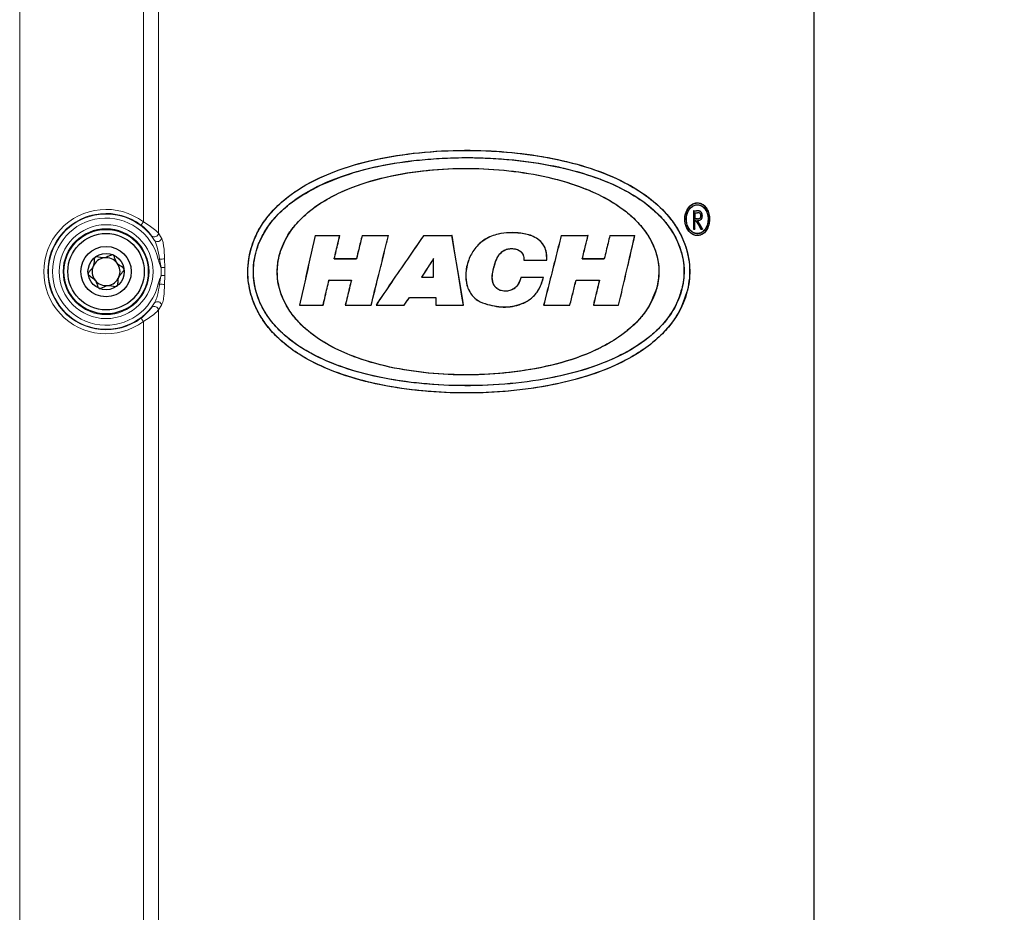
# Model space of a CAD drawing. Header units: millimetres. Extents: x 0 to 4205, y 0 to 2970.
# Tile 22 of 28: x 2289 to 2411, y 1352 to 1463. Entities that reach past the tile are written whole.
import ezdxf

# ---------------------------------------------------------------- set-up
doc = ezdxf.new("R2010")
doc.units = ezdxf.units.MM
doc.header["$LTSCALE"] = 5
doc.styles.add('SLDTEXTSTYLE0', font='TXT', dxfattribs={"width": 0.605})
doc.dimstyles.new('SLDDIMSTYLE0', dxfattribs={"dimtxt": 12.841593, "dimasz": 16.5, "dimexe": 0, "dimexo": 0.0625, "dimgap": 3.210398, "dimtad": 1, "dimdec": 0, "dimrnd": 1e-09, "dimzin": 12, "dimdsep": 46, "dimtxsty": 'SLDTEXTSTYLE0', "dimsah": 1, "dimcen": 0.09, "dimadec": 0, "dimazin": 3, "dimtfac": 1, "dimtdec": 1, "dimtofl": 0, "dimtmove": 0, "dimatfit": 3, "dimfxl": 0, "dimfrac": 2, "dimtolj": 1, "dimtzin": 12, "dimarcsym": 0})

# ---------------------------------------------------------------- blocks, each defined once
blk = doc.blocks.new('_D_1')
at = {"color": 7, "linetype": 'Continuous', "lineweight": 0}
for p, q in [((2365.65, 2847.61), (2960.88, 2847.61)), ((2955.88, 1155.89), (2955.88, 2847.61)), ((2933.22, 2014.64), (2933.22, 2019.05)), ((2933.22, 2019.05), (2952.94, 2019.05)), ((2952.94, 2019.05), (2952.94, 2014.64)), ((2933.22, 1980.34), (2933.22, 1975.93)), ((2952.94, 1975.93), (2952.94, 1980.34)), ((2933.22, 1975.93), (2952.94, 1975.93)), ((2387.65, 1155.89), (2960.88, 1155.89))]:
    blk.add_line(p, q, dxfattribs=at)
at = {"color": 7, "linetype": 'Continuous', "lineweight": 18}
for points in [[(2955.88, 2847.61), (2953.38, 2831.11), (2958.38, 2831.11)], [(2955.88, 1155.89), (2958.38, 1172.39), (2953.38, 1172.39)]]:
    blk.add_solid(points, dxfattribs=at)
at = {"color": 7, "linetype": 'Continuous', "lineweight": 18, "char_height": 13.229, "attachment_point": 1, "rotation": 90, "style": 'SLDTEXTSTYLE0'}
for s, insert in [('2352', (2913.22, 1977.89)), ('92,6', (2935.89, 1980.34))]:
    blk.add_mtext(s, dxfattribs=dict(at, insert=insert))

msp = doc.modelspace()

# ---------------------------------------------------------------- linework, layer by layer
at = {"color": 8, "linetype": 'Continuous', "lineweight": 18}
for p, q in [((2288.917247, 1508.449428), (2288.917247, 1156.322412)), ((2304.286715, 1438.075177), (2304.286715, 1508.449428)), ((2306.166906, 1508.403413), (2306.166906, 1436.65158)), ((2373.006648, 1439.437501), (2373.006369, 1439.44674)), ((2373.137773, 1439.197473), (2373.138086, 1439.206712)), ((2305.671845, 1435.764663), (2305.304419, 1436.342232)), ((2306.166906, 1436.65158), (2306.55732, 1436.035268)), ((2306.48464, 1432.384304), (2306.29842, 1433.450095)), ((2306.921672, 1433.488242), (2306.945417, 1432.384304)), ((2306.945417, 1432.384304), (2306.48464, 1432.384304)), ((2306.48464, 1431.387596), (2306.48464, 1432.384304)), ((2306.945417, 1432.384304), (2306.945417, 1431.387596)), ((2306.945417, 1431.387596), (2306.48464, 1431.387596)), ((2306.945417, 1431.387596), (2306.921672, 1430.283658)), ((2305.304419, 1427.429668), (2305.671845, 1428.007237)), ((2306.55732, 1427.736632), (2306.166906, 1427.12032)), ((2306.166906, 1427.12032), (2306.166906, 1296.651535)), ((2304.286715, 1298.075132), (2304.286715, 1425.696723))]:
    msp.add_line(p, q, dxfattribs=at)
at = {"color": 7, "linetype": 'Continuous', "lineweight": 25}
for p, q in [((2387.647973, 1347.511641), (2387.647973, 1477.260284)), ((2372.654006, 1439.44662), (2372.654006, 1437.178366)), ((2372.663418, 1439.437501), (2372.654006, 1439.44662)), ((2372.663418, 1439.437501), (2373.006648, 1439.437501)), ((2372.663418, 1439.437501), (2372.663418, 1437.187485)), ((2372.817725, 1439.206712), (2372.817725, 1438.456706)), ((2372.826635, 1439.197533), (2372.817725, 1439.206712)), ((2372.817725, 1439.206712), (2373.138086, 1439.206712)), ((2372.826635, 1439.197533), (2372.826635, 1438.465826)), ((2373.391432, 1439.406864), (2373.393918, 1439.415745)), ((2373.570093, 1438.836328), (2373.579771, 1438.836209)), ((2373.730257, 1438.835792), (2373.739385, 1438.835673)), ((2372.826635, 1438.465826), (2372.817725, 1438.456706)), ((2373.130588, 1438.453547), (2372.817725, 1438.456706)), ((2372.817725, 1437.187485), (2372.817725, 1438.225977)), ((2372.817725, 1438.225977), (2372.826635, 1438.216798)), ((2372.817725, 1438.225977), (2372.942638, 1438.225977)), ((2372.826635, 1437.178306), (2372.826635, 1438.216798)), ((2372.942638, 1438.225977), (2372.937166, 1438.216738)), ((2373.130282, 1438.462846), (2373.130588, 1438.453547)), ((2373.131951, 1438.225977), (2373.147758, 1438.217215)), ((2325.641815, 1436.377518), (2328.695599, 1436.377518)), ((2325.641815, 1436.377518), (2325.648304, 1436.369531)), ((2328.695599, 1436.377518), (2328.686044, 1436.369829)), ((2331.465127, 1436.377518), (2334.75275, 1436.377518)), ((2334.75275, 1436.377518), (2334.743537, 1436.370246)), ((2339.11386, 1436.377518), (2339.117594, 1436.370425)), ((2339.11386, 1436.377518), (2342.636801, 1436.377518)), ((2356.201546, 1436.377518), (2359.536516, 1436.377518)), ((2356.201546, 1436.377518), (2356.207111, 1436.370305)), ((2362.241765, 1436.377518), (2365.349407, 1436.377518)), ((2362.241765, 1436.377518), (2362.24766, 1436.369888)), ((2365.349407, 1436.377518), (2365.33933, 1436.36959)), ((2372.663418, 1437.187485), (2372.654006, 1437.178366)), ((2372.663418, 1437.187485), (2372.817725, 1437.187485)), ((2372.817725, 1437.187485), (2372.826635, 1437.178306)), ((2373.56563, 1437.187485), (2373.560004, 1437.178127)), ((2373.56563, 1437.187485), (2373.751703, 1437.187485)), ((2373.751703, 1437.187485), (2373.767934, 1437.178068)), ((2328.01263, 1433.500998), (2328.003019, 1433.493309)), ((2328.01263, 1433.500998), (2330.761973, 1433.500998)), ((2330.761973, 1433.500998), (2330.767941, 1433.493547)), ((2340.339746, 1433.500998), (2340.346819, 1433.52478)), ((2340.339746, 1431.191139), (2340.339746, 1433.500998)), ((2340.346819, 1431.184105), (2340.346819, 1433.52478)), ((2351.546779, 1433.320634), (2351.554099, 1433.327727)), ((2351.546779, 1433.320634), (2354.408707, 1433.320634)), ((2354.408707, 1433.320634), (2354.401446, 1433.327786)), ((2358.830995, 1433.500998), (2358.821523, 1433.493666)), ((2358.830995, 1433.500998), (2361.554521, 1433.500998)), ((2361.554521, 1433.500998), (2361.560367, 1433.493487)), ((2327.350557, 1430.829815), (2327.344533, 1430.837564)), ((2327.350557, 1430.829815), (2330.125649, 1430.829815)), ((2330.125649, 1430.829815), (2330.135312, 1430.837326)), ((2338.844474, 1431.191139), (2338.831522, 1431.184105)), ((2338.831522, 1431.184105), (2340.346819, 1431.184105)), ((2338.844474, 1431.191139), (2340.339746, 1431.191139)), ((2340.339746, 1431.191139), (2340.346819, 1431.184105)), ((2351.217644, 1431.209914), (2351.222669, 1431.202881)), ((2351.217644, 1431.209914), (2354.017789, 1431.209914)), ((2354.017789, 1431.209914), (2354.008468, 1431.202762)), ((2358.058155, 1430.829815), (2358.052352, 1430.837147)), ((2358.058155, 1430.829815), (2360.953202, 1430.829815)), ((2360.953202, 1430.829815), (2360.96263, 1430.837326)), ((2337.358015, 1428.666346), (2337.354323, 1428.673439)), ((2337.358015, 1428.666346), (2340.610515, 1428.666346)), ((2340.610515, 1428.666346), (2340.61758, 1428.673379)), ((2340.610515, 1428.666346), (2340.610515, 1427.725665)), ((2340.61758, 1428.673379), (2340.61758, 1427.732698)), ((2323.689528, 1427.725665), (2323.699929, 1427.73389)), ((2323.689528, 1427.725665), (2326.625992, 1427.725665)), ((2326.625992, 1427.725665), (2326.619905, 1427.733533)), ((2329.37704, 1427.725665), (2329.386767, 1427.733235)), ((2329.37704, 1427.725665), (2332.592379, 1427.725665)), ((2332.592379, 1427.725665), (2332.586711, 1427.732996)), ((2333.190955, 1427.725665), (2333.204763, 1427.732996)), ((2333.190955, 1427.725665), (2336.710341, 1427.725665)), ((2340.610515, 1427.725665), (2340.61758, 1427.732698)), ((2340.610515, 1427.725665), (2344.061798, 1427.725665)), ((2354.017789, 1427.725665), (2354.026903, 1427.732818)), ((2354.017789, 1427.725665), (2357.28755, 1427.725665)), ((2357.28755, 1427.725665), (2357.281793, 1427.732937)), ((2360.201452, 1427.725665), (2363.342494, 1427.725665)), ((2363.342494, 1427.725665), (2363.336263, 1427.733354))]:
    msp.add_line(p, q, dxfattribs=at)
at = {"color": 8, "linetype": 'Continuous', "lineweight": 18, "flags": 128}
for points in [[(2303.987153, 1437.67523), (2303.994652, 1437.685244), (2304.012884, 1437.709562), (2304.041177, 1437.747352), (2304.078493, 1437.797181), (2304.123461, 1437.857203), (2304.174427, 1437.925271), (2304.22952, 1437.998824), (2304.286715, 1438.075177)], [(2304.286715, 1425.696723), (2304.22952, 1425.773076), (2304.174427, 1425.846629), (2304.123461, 1425.914697), (2304.078493, 1425.974719), (2304.041177, 1426.024548), (2304.012884, 1426.062338), (2303.994652, 1426.086657), (2303.987153, 1426.09667)]]:
    msp.add_lwpolyline(points, dxfattribs=at)
at = {"color": 7, "linetype": 'Continuous', "lineweight": 25, "flags": 128}
for points in [[(2372.826635, 1438.465826), (2372.905358, 1438.465051), (2372.983915, 1438.464276), (2373.130282, 1438.462846)], [(2325.648304, 1436.369531), (2326.401886, 1436.36965), (2327.163395, 1436.369709), (2328.686044, 1436.369829)], [(2331.471043, 1436.370067), (2332.768349, 1436.370127), (2333.75207, 1436.370186), (2334.743537, 1436.370246)], [(2339.117594, 1436.370425), (2340.326162, 1436.370425), (2341.476493, 1436.370484), (2342.630874, 1436.370484)], [(2344.053572, 1427.732639), (2343.912039, 1428.591303), (2343.346119, 1432.025902), (2342.988402, 1434.198193), (2342.630874, 1436.370484)], [(2344.061798, 1427.725665), (2343.920264, 1428.58433), (2343.354346, 1432.018928), (2342.995478, 1434.198193), (2342.636801, 1436.377518)], [(2356.207111, 1436.370305), (2357.510436, 1436.370186), (2358.522489, 1436.370127), (2359.526994, 1436.370067)], [(2362.24766, 1436.369888), (2363.037461, 1436.369829), (2363.819911, 1436.369769), (2365.33933, 1436.36959)], [(2328.003019, 1433.493309), (2328.683555, 1433.493368), (2329.369456, 1433.493428), (2330.066081, 1433.493487), (2330.767941, 1433.493547)], [(2351.554099, 1433.327727), (2352.282385, 1433.327727), (2353.008634, 1433.327727), (2354.401446, 1433.327786)], [(2358.821523, 1433.493666), (2359.512203, 1433.493607), (2360.198701, 1433.493547), (2360.881735, 1433.493547), (2361.560367, 1433.493487)], [(2327.344533, 1430.837564), (2328.031037, 1430.837504), (2328.7233, 1430.837445), (2329.426494, 1430.837385), (2330.135312, 1430.837326)], [(2351.222669, 1431.202881), (2352.618722, 1431.202821), (2354.008468, 1431.202762)], [(2358.052352, 1430.837147), (2359.336594, 1430.837206), (2360.152524, 1430.837266), (2360.96263, 1430.837326)], [(2337.354323, 1428.673439), (2338.165319, 1428.673439), (2338.979207, 1428.673379), (2339.797098, 1428.673379), (2340.61758, 1428.673379)], [(2323.699929, 1427.73389), (2324.423458, 1427.733771), (2325.155556, 1427.733652), (2326.619905, 1427.733533)], [(2329.386767, 1427.733235), (2330.973281, 1427.733116), (2332.586711, 1427.732996)], [(2333.204763, 1427.732996), (2334.400393, 1427.732937), (2335.549012, 1427.732877), (2336.706635, 1427.732818)], [(2340.61758, 1427.732698), (2341.515521, 1427.732698), (2342.415374, 1427.732698), (2344.053572, 1427.732639)], [(2354.026903, 1427.732818), (2355.096019, 1427.732818), (2356.192321, 1427.732877), (2357.281793, 1427.732937)], [(2360.210832, 1427.733116), (2361.007199, 1427.733175), (2361.797243, 1427.733235), (2363.336263, 1427.733354)]]:
    msp.add_lwpolyline(points, dxfattribs=at)
at = {"color": 8, "linetype": 'Continuous', "lineweight": 18}
for centre, radius in [((2299.650953, 1431.885961), 5.837605), ((2299.650957, 1431.885948), 5.337925)]:
    msp.add_circle(centre, radius, dxfattribs=at)
at = {"color": 7, "linetype": 'Continuous', "lineweight": 25}
for centre, radius in [((2299.650957, 1431.885948), 5.249993), ((2299.650931, 1431.885946), 4.750007), ((2299.650948, 1431.885959), 3.13018), ((2299.650947, 1431.885955), 2.25)]:
    msp.add_circle(centre, radius, dxfattribs=at)
at = {"color": 8, "linetype": 'Continuous', "lineweight": 18}
for centre, radius, start, end in [((2299.650947, 1431.88595), 7.732844, 53.16657065, 306.83342935), ((2299.650947, 1431.88595), 7.233149, 53.1665666, 306.8334334), ((2299.650955, 1431.88595), 7.16209, 32.79000633, 327.20999367), ((2299.650951, 1431.88595), 6.662397, 13.24093651, 346.75906349), ((2305.653072, 1436.727176), 0.519365, 227.83216257, 351.63061384), ((2306.038956, 1436.147431), 0.53036, 226.19613754, 347.79061644), ((2299.104976, 1463.670314), 31.064566, 283.08187973, 283.38918399), ((2306.339728, 1437.885675), 4.435773, 269.46642675, 277.53856155), ((2299.104981, 1400.101605), 31.064547, 76.61081591, 76.91812036), ((2306.339728, 1425.886225), 4.435773, 82.46143845, 90.53357325), ((2306.038956, 1427.624469), 0.53036, 12.20938356, 133.80386246), ((2305.653072, 1427.044724), 0.519365, 8.36938616, 132.16783743)]:
    msp.add_arc(centre, radius, start, end, dxfattribs=at)
at = {"color": 7, "linetype": 'Continuous', "lineweight": 25}
for centre, radius, start, end in [((2299.651092, 1431.885773), 1.730976, 97.44735872, 157.43916634), ((2299.6509, 1431.885879), 1.730846, 37.44408692, 97.44153545), ((2299.650956, 1431.885936), 1.730767, 337.44314986, 37.44369796), ((2299.650945, 1431.885964), 1.730767, 157.44314986, 217.44369796), ((2299.650999, 1431.88602), 1.730844, 217.44407095, 277.44145681), ((2299.650811, 1431.886126), 1.730974, 277.44719278, 337.43918232)]:
    msp.add_arc(centre, radius, start, end, dxfattribs=at)
for points, knots in [([(2371.890876, 1429.599575), (2371.984027, 1430.085867), (2372.248689, 1431.467516), (2372.09425, 1433.787008), (2371.302439, 1436.130574), (2370.170563, 1438.014492), (2368.652777, 1439.817795), (2366.532714, 1441.585012), (2363.338482, 1443.439495), (2359.331588, 1444.996537), (2354.517201, 1446.152062), (2349.466851, 1446.823552), (2344.124444, 1447.041865), (2338.644361, 1446.772988), (2333.16559, 1445.930746), (2328.00175, 1444.469063), (2324.155865, 1442.60095), (2321.588132, 1440.692364), (2320.10129, 1439.220724), (2318.92353, 1437.636604), (2317.919827, 1435.731629), (2317.239689, 1433.30689), (2317.236808, 1430.571026), (2317.85509, 1428.239518), (2318.756674, 1426.412134), (2319.978678, 1424.667936), (2321.717966, 1422.931551), (2324.433772, 1421.030226), (2327.964872, 1419.365273), (2332.344957, 1418.054421), (2337.028783, 1417.206848), (2342.149067, 1416.775287), (2347.559341, 1416.803137), (2353.158645, 1417.373092), (2358.576746, 1418.523705), (2362.926477, 1420.130386), (2366.155934, 1421.952604), (2368.190973, 1423.533177), (2369.7407, 1425.19938), (2371.071875, 1427.097492), (2371.585868, 1428.667765), (2371.890876, 1429.599575)], [0, 0, 0, 0, 0.0107759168, 0.0306165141, 0.0498001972, 0.0641882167, 0.0782794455, 0.1010080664, 0.1239386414, 0.1585355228, 0.1942846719, 0.2316397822, 0.2694150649, 0.3106902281, 0.3510478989, 0.3899876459, 0.4273251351, 0.4434135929, 0.4595536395, 0.4727364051, 0.4862927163, 0.5062965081, 0.5269847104, 0.5451500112, 0.5583719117, 0.5712181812, 0.5914187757, 0.6115745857, 0.6432271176, 0.6760311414, 0.7109912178, 0.7467960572, 0.7878973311, 0.8287471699, 0.8692714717, 0.9083666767, 0.9292435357, 0.9499120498, 0.964216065, 0.9787655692, 1, 1, 1, 1]), ([(2317.392126, 1433.521621), (2317.331096, 1432.977082), (2317.163984, 1431.486035), (2317.52964, 1429.072073), (2318.551168, 1426.663598), (2319.931637, 1424.720474), (2321.807483, 1422.836703), (2324.384162, 1421.049867), (2328.084208, 1419.319077), (2332.54247, 1417.978088), (2337.717803, 1417.10283), (2343.087763, 1416.734999), (2348.625269, 1416.865247), (2354.176181, 1417.526218), (2359.141649, 1418.714034), (2363.33552, 1420.324882), (2366.268403, 1422.001504), (2368.420824, 1423.750543), (2370.182349, 1425.66844), (2371.583241, 1428.105584), (2372.260018, 1431.013423), (2372.119202, 1433.707928), (2371.356511, 1436.01629), (2370.287841, 1437.86026), (2368.829004, 1439.650881), (2366.786799, 1441.411033), (2363.686471, 1443.279436), (2359.767764, 1444.865641), (2355.027364, 1446.061485), (2350.03985, 1446.777714), (2344.728209, 1447.048178), (2339.247672, 1446.836312), (2333.729208, 1446.05499), (2328.504274, 1444.65959), (2324.558986, 1442.841883), (2321.873559, 1440.946571), (2320.291314, 1439.452361), (2319.052913, 1437.847614), (2317.971672, 1435.944936), (2317.607949, 1434.424064), (2317.392126, 1433.521621)], [0, 0, 0, 0, 0.0119184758, 0.0326349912, 0.0522946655, 0.0684442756, 0.0842740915, 0.1100211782, 0.1362897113, 0.1730125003, 0.2110923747, 0.2504532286, 0.2901267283, 0.3316280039, 0.3720551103, 0.4010322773, 0.4292812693, 0.4452385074, 0.4612923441, 0.4858324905, 0.5055176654, 0.5255734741, 0.543823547, 0.5579617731, 0.5718014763, 0.5939809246, 0.6163134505, 0.6504273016, 0.6856652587, 0.722622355, 0.7600478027, 0.8014178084, 0.8419504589, 0.8812529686, 0.9189329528, 0.935813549, 0.9527088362, 0.9661222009, 0.9798978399, 1, 1, 1, 1]), ([(2371.343392, 1430.403463), (2371.374918, 1430.617968), (2371.528628, 1431.663824), (2371.423614, 1433.564291), (2370.68836, 1435.728478), (2369.641265, 1437.46422), (2368.22821, 1439.139808), (2366.244992, 1440.795003), (2363.1956, 1442.57634), (2359.322161, 1444.093571), (2354.61383, 1445.23282), (2349.665673, 1445.90548), (2344.388341, 1446.14082), (2338.940264, 1445.900095), (2333.455997, 1445.08704), (2328.272837, 1443.653655), (2323.894958, 1441.548237), (2320.997989, 1439.156599), (2319.370637, 1436.99093), (2318.397897, 1435.006399), (2317.877401, 1432.695987), (2317.990641, 1430.273414), (2318.645889, 1428.180403), (2319.575961, 1426.493596), (2320.86291, 1424.834521), (2322.68544, 1423.187116), (2325.529739, 1421.390349), (2329.199009, 1419.841064), (2333.721236, 1418.657152), (2338.523783, 1417.933569), (2343.723397, 1417.636133), (2349.166833, 1417.80658), (2354.733494, 1418.538348), (2360.065918, 1419.876471), (2364.621314, 1421.855421), (2367.714097, 1424.0942), (2369.509614, 1426.11539), (2370.727856, 1428.028365), (2371.122977, 1429.552974), (2371.343392, 1430.403463)], [0, 0, 0, 0, 0.0049011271, 0.0238962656, 0.0422994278, 0.0560384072, 0.0695041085, 0.0916931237, 0.1140459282, 0.1491070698, 0.1853029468, 0.2233461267, 0.2618319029, 0.3045936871, 0.3464438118, 0.3869320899, 0.425768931, 0.4554136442, 0.4708105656, 0.4867137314, 0.5050387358, 0.523744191, 0.5408652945, 0.5541555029, 0.5671008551, 0.5881797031, 0.6093126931, 0.6429128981, 0.6777535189, 0.7147667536, 0.7525357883, 0.7953610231, 0.8377051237, 0.8792507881, 0.9192836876, 0.9493048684, 0.9646246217, 0.9802661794, 1, 1, 1, 1]), ([(2326.302912, 1442.644529), (2325.047007, 1441.974992), (2323.059252, 1440.915299), (2320.760151, 1438.829564), (2319.216045, 1436.792375), (2318.162215, 1434.345723), (2317.840573, 1431.731383), (2318.280187, 1429.026921), (2319.383118, 1426.704667), (2320.935407, 1424.779456), (2322.958587, 1422.984724), (2325.715368, 1421.30289), (2329.625485, 1419.716915), (2334.265829, 1418.535313), (2339.582797, 1417.831917), (2345.04986, 1417.635577), (2350.615248, 1417.951367), (2356.123166, 1418.817616), (2360.749469, 1420.174175), (2364.36375, 1421.825367), (2366.715685, 1423.347833), (2368.490443, 1424.939377), (2369.956147, 1426.707462), (2371.084034, 1428.91268), (2371.566419, 1431.493529), (2371.318015, 1434.074345), (2370.386297, 1436.348503), (2369.065766, 1438.201083), (2367.342118, 1439.941136), (2364.960851, 1441.623986), (2361.438078, 1443.331075), (2357.120274, 1444.702669), (2352.032934, 1445.642408), (2346.764716, 1446.088867), (2341.303597, 1446.060228), (2335.818959, 1445.497724), (2330.712662, 1444.445484), (2327.65739, 1443.197702), (2326.302912, 1442.644529)], [0, 0, 0, 0, 0.032042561, 0.0507146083, 0.069732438, 0.0894639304, 0.1102666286, 0.1283910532, 0.1507704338, 0.1675305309, 0.1840449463, 0.2117182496, 0.2400836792, 0.2792187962, 0.3196716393, 0.3611842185, 0.4027744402, 0.4455689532, 0.4870527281, 0.5113508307, 0.5352360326, 0.5500951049, 0.5651094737, 0.5869886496, 0.6052911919, 0.6237664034, 0.6448683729, 0.6600458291, 0.6749853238, 0.7000740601, 0.7255591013, 0.7632741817, 0.8021527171, 0.8423557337, 0.8826947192, 0.9254752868, 0.9669613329, 1, 1, 1, 1]), ([(2321.170963, 1433.90011), (2321.050963, 1433.230596), (2320.787789, 1431.762288), (2321.168685, 1429.48506), (2322.104974, 1427.439797), (2323.357893, 1425.78688), (2325.062385, 1424.16668), (2327.388239, 1422.625535), (2330.778152, 1421.099932), (2334.896502, 1419.921635), (2339.712206, 1419.194761), (2344.675192, 1418.969305), (2349.791544, 1419.255683), (2354.910417, 1420.104655), (2359.113598, 1421.439659), (2362.245201, 1422.986975), (2364.220129, 1424.32427), (2365.781281, 1425.763492), (2367.10501, 1427.424099), (2368.095908, 1429.482943), (2368.456529, 1431.871425), (2368.09868, 1434.30442), (2367.053408, 1436.448838), (2365.607647, 1438.201252), (2363.748009, 1439.830725), (2361.237988, 1441.366313), (2357.645115, 1442.856013), (2353.353374, 1443.981188), (2348.411066, 1444.641823), (2343.372691, 1444.794599), (2338.256999, 1444.422289), (2333.213732, 1443.474681), (2329.196342, 1442.053947), (2326.320745, 1440.471677), (2324.560297, 1439.164181), (2323.159772, 1437.741961), (2321.929437, 1436.080919), (2321.44999, 1434.702384), (2321.170963, 1433.90011)], [0, 0, 0, 0, 0.01720061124, 0.03772259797, 0.05744735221, 0.07390008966, 0.09013468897, 0.11703356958, 0.14435253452, 0.18436507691, 0.22549141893, 0.26790316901, 0.31043193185, 0.35552733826, 0.39949482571, 0.42193067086, 0.44413114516, 0.4598641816, 0.47573309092, 0.49789309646, 0.51707314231, 0.53628064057, 0.55953150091, 0.57671291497, 0.59376189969, 0.62216628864, 0.65105183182, 0.69237537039, 0.73455021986, 0.77755825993, 0.82028592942, 0.86469242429, 0.90767315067, 0.92788960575, 0.9479586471, 0.96314352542, 0.9785504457, 1, 1, 1, 1]), ([(2368.065341, 1429.848008), (2368.194366, 1430.532972), (2368.473828, 1432.016579), (2368.06491, 1434.315461), (2367.083306, 1436.357693), (2365.778723, 1438.00757), (2364.005948, 1439.627856), (2361.60091, 1441.166481), (2358.123751, 1442.684475), (2353.933748, 1443.855187), (2349.071293, 1444.57529), (2344.095939, 1444.795196), (2339.009178, 1444.504084), (2333.960551, 1443.65185), (2329.841272, 1442.314045), (2326.79279, 1440.76359), (2324.880095, 1439.424403), (2323.376112, 1437.985379), (2322.104386, 1436.324437), (2321.159769, 1434.270246), (2320.818892, 1431.896959), (2321.159317, 1429.479001), (2322.15839, 1427.338114), (2323.552636, 1425.583231), (2325.350718, 1423.95297), (2327.792068, 1422.414827), (2331.305238, 1420.923431), (2335.52617, 1419.798582), (2340.41402, 1419.138176), (2345.431539, 1418.98427), (2350.561285, 1419.353013), (2355.652816, 1420.293874), (2359.742036, 1421.702594), (2362.702913, 1423.277714), (2364.531225, 1424.587497), (2365.986889, 1426.010191), (2367.265707, 1427.663), (2367.771645, 1429.045482), (2368.065341, 1429.848008)], [0, 0, 0, 0, 0.0176198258, 0.0381638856, 0.0580137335, 0.0747489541, 0.0913338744, 0.1188982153, 0.1468946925, 0.1875658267, 0.229122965, 0.2716537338, 0.3139956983, 0.3584652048, 0.4015448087, 0.4235061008, 0.4452426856, 0.4606552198, 0.4762676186, 0.4982191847, 0.5173265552, 0.5364608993, 0.5595207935, 0.5764553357, 0.5931877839, 0.6210248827, 0.6493601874, 0.6899768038, 0.7316973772, 0.7745409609, 0.8174105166, 0.8622482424, 0.9058975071, 0.9267248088, 0.9473772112, 0.9628176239, 0.9784157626, 1, 1, 1, 1]), ([(2374.604539, 1437.976531), (2374.619695, 1438.11836), (2374.659027, 1438.486436), (2374.582248, 1439.074523), (2374.347062, 1439.675892), (2373.970963, 1440.144849), (2373.482143, 1440.424975), (2372.932546, 1440.461548), (2372.410073, 1440.249919), (2371.978421, 1439.835772), (2371.677563, 1439.268827), (2371.534264, 1438.612555), (2371.571336, 1437.932589), (2371.774394, 1437.302849), (2372.132372, 1436.787201), (2372.605179, 1436.446417), (2373.145389, 1436.327443), (2373.681288, 1436.461037), (2374.129497, 1436.821879), (2374.461848, 1437.34694), (2374.555775, 1437.761372), (2374.604539, 1437.976531)], [0, 0, 0, 0, 0.0380404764, 0.0987229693, 0.1562814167, 0.208652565, 0.256284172, 0.3025000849, 0.350656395, 0.4025283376, 0.4591702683, 0.5197126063, 0.5797472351, 0.6390571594, 0.6942587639, 0.7446860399, 0.7912073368, 0.8373870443, 0.8871507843, 0.9414123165, 1, 1, 1, 1]), ([(2371.674465, 1439.136319), (2371.639356, 1438.996086), (2371.54956, 1438.637419), (2371.56523, 1438.038872), (2371.73927, 1437.40114), (2372.072607, 1436.866976), (2372.52618, 1436.496842), (2373.056221, 1436.338824), (2373.596584, 1436.432177), (2374.061877, 1436.759803), (2374.40646, 1437.262399), (2374.606941, 1437.882699), (2374.650321, 1438.553894), (2374.536041, 1439.207833), (2374.272266, 1439.779842), (2373.873844, 1440.211617), (2373.370079, 1440.443763), (2372.82157, 1440.428597), (2372.317082, 1440.170178), (2371.90351, 1439.722525), (2371.752679, 1439.336494), (2371.674465, 1439.136319)], [0, 0, 0, 0, 0.0387195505, 0.0990318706, 0.1582321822, 0.2144687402, 0.2653011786, 0.3121728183, 0.3584416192, 0.4074263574, 0.4609088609, 0.5193768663, 0.5804179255, 0.6397746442, 0.6958703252, 0.7473401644, 0.7943003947, 0.8402999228, 0.8895011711, 0.9427008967, 1, 1, 1, 1]), ([(2371.877498, 1439.168386), (2371.831178, 1439.010593), (2371.738604, 1438.695232), (2371.735575, 1438.16905), (2371.851505, 1437.62829), (2372.116124, 1437.130829), (2372.498549, 1436.76492), (2372.958304, 1436.581249), (2373.44277, 1436.613327), (2373.878668, 1436.86379), (2374.209929, 1437.282123), (2374.419156, 1437.816364), (2374.488028, 1438.407483), (2374.416325, 1438.996864), (2374.208136, 1439.526434), (2373.877197, 1439.940796), (2373.44441, 1440.191255), (2372.958797, 1440.224168), (2372.497548, 1440.038643), (2372.107736, 1439.673188), (2371.956555, 1439.341719), (2371.877498, 1439.168386)], [0, 0, 0, 0, 0.0494667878, 0.0988634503, 0.1571203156, 0.2150031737, 0.2664217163, 0.3138952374, 0.3603181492, 0.4079843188, 0.461383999, 0.51848718, 0.5792328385, 0.6393365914, 0.6961185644, 0.7490283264, 0.7965966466, 0.8428968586, 0.8907864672, 0.9428894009, 1, 1, 1, 1]), ([(2374.405618, 1437.915735), (2374.428586, 1438.077674), (2374.474482, 1438.401274), (2374.41857, 1438.919645), (2374.24877, 1439.428986), (2373.940149, 1439.868319), (2373.524837, 1440.151843), (2373.048732, 1440.225126), (2372.581491, 1440.08026), (2372.185316, 1439.746795), (2371.899374, 1439.272222), (2371.744678, 1438.703571), (2371.745253, 1438.1058), (2371.897935, 1437.532877), (2372.186309, 1437.056222), (2372.585882, 1436.722956), (2373.052477, 1436.578929), (2373.527579, 1436.654942), (2373.939503, 1436.937019), (2374.253258, 1437.373847), (2374.353543, 1437.730524), (2374.405618, 1437.915735)], [0, 0, 0, 0, 0.0495379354, 0.0989903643, 0.1569193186, 0.2110202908, 0.2592824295, 0.305662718, 0.3522906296, 0.4035217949, 0.4595651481, 0.5181618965, 0.5805191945, 0.6390118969, 0.6963134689, 0.7470774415, 0.7937761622, 0.8402525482, 0.8880746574, 0.9418805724, 1, 1, 1, 1]), ([(2372.654006, 1439.44662), (2372.682813, 1439.446645), (2372.740363, 1439.446695), (2372.827903, 1439.44668), (2372.916553, 1439.446665), (2372.976461, 1439.446715), (2373.006379, 1439.44674)], [0, 0, 0, 0, 0.2452571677, 0.4899618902, 0.7452861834, 1, 1, 1, 1]), ([(2372.826635, 1439.197533), (2372.853507, 1439.197532), (2372.907193, 1439.197531), (2373.010906, 1439.197541), (2373.087746, 1439.1975), (2373.137773, 1439.197473)], [0, 0, 0, 0, 0.2590980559, 0.5176423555, 1, 1, 1, 1]), ([(2373.393918, 1439.415745), (2373.360809, 1439.422813), (2373.29472, 1439.436921), (2373.164769, 1439.444544), (2373.068746, 1439.445875), (2373.006379, 1439.44674)], [0, 0, 0, 0, 0.2602875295, 0.5195619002, 1, 1, 1, 1]), ([(2373.391432, 1439.406864), (2373.358435, 1439.413868), (2373.29257, 1439.42785), (2373.163544, 1439.43529), (2373.068329, 1439.436632), (2373.006648, 1439.437501)], [0, 0, 0, 0, 0.261212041, 0.5214064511, 1, 1, 1, 1]), ([(2373.130282, 1438.462846), (2373.193001, 1438.463922), (2373.292842, 1438.465635), (2373.420343, 1438.510632), (2373.498963, 1438.584765), (2373.550273, 1438.681718), (2373.566637, 1438.770116), (2373.569389, 1438.822835), (2373.570093, 1438.836328)], [0, 0, 0, 0, 0.2826919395, 0.4500189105, 0.5980050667, 0.7608583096, 0.9387918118, 1, 1, 1, 1]), ([(2373.130588, 1438.453547), (2373.195476, 1438.454689), (2373.298154, 1438.456496), (2373.428842, 1438.504497), (2373.508713, 1438.581705), (2373.560979, 1438.68215), (2373.576384, 1438.771691), (2373.579136, 1438.824109), (2373.579771, 1438.836209)], [0, 0, 0, 0, 0.2860107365, 0.4525799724, 0.6023861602, 0.7672785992, 0.9462797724, 1, 1, 1, 1]), ([(2373.131951, 1438.225977), (2373.232731, 1438.231318), (2373.386035, 1438.239443), (2373.565877, 1438.35438), (2373.664005, 1438.49155), (2373.721594, 1438.658444), (2373.727323, 1438.775722), (2373.730257, 1438.835792)], [0, 0, 0, 0, 0.304674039, 0.4634625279, 0.6393519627, 0.8152750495, 1, 1, 1, 1]), ([(2373.570093, 1438.836328), (2373.566871, 1438.87858), (2373.560675, 1438.959838), (2373.509389, 1439.06543), (2373.438817, 1439.143825), (2373.311018, 1439.196325), (2373.209373, 1439.196998), (2373.137773, 1439.197473)], [0, 0, 0, 0, 0.1947105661, 0.3744650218, 0.533804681, 0.6716059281, 1, 1, 1, 1]), ([(2373.579771, 1438.836209), (2373.576632, 1438.87843), (2373.570529, 1438.960523), (2373.519274, 1439.067904), (2373.447769, 1439.149098), (2373.317123, 1439.2058), (2373.211934, 1439.206336), (2373.138086, 1439.206712)], [0, 0, 0, 0, 0.1902976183, 0.370011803, 0.5290618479, 0.6693766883, 1, 1, 1, 1]), ([(2373.147758, 1438.217215), (2373.24923, 1438.224149), (2373.404491, 1438.234758), (2373.582891, 1438.358162), (2373.678757, 1438.501006), (2373.73174, 1438.666808), (2373.73688, 1438.780333), (2373.739385, 1438.835673)], [0, 0, 0, 0, 0.3069943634, 0.469727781, 0.6500306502, 0.8294009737, 1, 1, 1, 1]), ([(2373.730257, 1438.835792), (2373.724709, 1438.919741), (2373.715308, 1439.062002), (2373.626467, 1439.237132), (2373.521034, 1439.354396), (2373.43159, 1439.390606), (2373.391432, 1439.406864)], [0, 0, 0, 0, 0.3516498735, 0.5959136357, 0.8185718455, 1, 1, 1, 1]), ([(2373.739385, 1438.835673), (2373.733678, 1438.921164), (2373.724011, 1439.065978), (2373.633006, 1439.244049), (2373.525374, 1439.3627), (2373.434541, 1439.399353), (2373.393918, 1439.415745)], [0, 0, 0, 0, 0.3521535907, 0.5965179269, 0.819557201, 1, 1, 1, 1]), ([(2372.826635, 1438.216798), (2372.837091, 1438.216804), (2372.857995, 1438.216817), (2372.894839, 1438.216706), (2372.921226, 1438.216726), (2372.937166, 1438.216738)], [0, 0, 0, 0, 0.2838002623, 0.5673651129, 1, 1, 1, 1]), ([(2372.937166, 1438.216738), (2372.989522, 1438.130074), (2373.094184, 1437.956829), (2373.302104, 1437.610808), (2373.456949, 1437.351023), (2373.560004, 1437.178127)], [0, 0, 0, 0, 0.2508186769, 0.5013958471, 1, 1, 1, 1]), ([(2372.942638, 1438.225977), (2372.994927, 1438.139429), (2373.099436, 1437.966446), (2373.307475, 1437.620506), (2373.462409, 1437.360625), (2373.56563, 1437.187485)], [0, 0, 0, 0, 0.25049068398, 0.50065426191, 1, 1, 1, 1]), ([(2373.751703, 1437.187485), (2373.700417, 1437.274049), (2373.597777, 1437.447292), (2373.391564, 1437.793678), (2373.235823, 1438.053013), (2373.131951, 1438.225977)], [0, 0, 0, 0, 0.2495922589, 0.4995144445, 1, 1, 1, 1]), ([(2373.767934, 1437.178068), (2373.71658, 1437.264752), (2373.613814, 1437.438221), (2373.407427, 1437.784806), (2373.251627, 1438.044248), (2373.147758, 1438.217215)], [0, 0, 0, 0, 0.2497737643, 0.4998333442, 1, 1, 1, 1]), ([(2325.641815, 1436.377518), (2325.420651, 1435.409256), (2324.980846, 1433.483776), (2324.32997, 1430.599841), (2323.902974, 1428.683569), (2323.689528, 1427.725665)], [0, 0, 0, 0, 0.3359410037, 0.6680508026, 1, 1, 1, 1]), ([(2325.648304, 1436.369531), (2325.427147, 1435.401191), (2324.988, 1433.478374), (2324.338462, 1430.599836), (2323.912739, 1428.689052), (2323.699929, 1427.73389)], [0, 0, 0, 0, 0.33659932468, 0.66837954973, 1, 1, 1, 1]), ([(2328.003019, 1433.493309), (2328.08045, 1433.820468), (2328.232646, 1434.46353), (2328.460344, 1435.422364), (2328.610807, 1436.053992), (2328.686044, 1436.369829)], [0, 0, 0, 0, 0.3411446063, 0.6705491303, 1, 1, 1, 1]), ([(2328.01263, 1433.500998), (2328.090052, 1433.828138), (2328.242236, 1434.471179), (2328.469922, 1435.430012), (2328.620368, 1436.061661), (2328.695599, 1436.377518)], [0, 0, 0, 0, 0.3411244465, 0.6705292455, 1, 1, 1, 1]), ([(2331.465127, 1436.377518), (2331.394947, 1436.091203), (2331.254591, 1435.518588), (2331.020142, 1434.559763), (2330.856141, 1433.887188), (2330.761973, 1433.500998)], [0, 0, 0, 0, 0.29865086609, 0.59728838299, 1, 1, 1, 1]), ([(2331.471043, 1436.370067), (2331.400869, 1436.083732), (2331.260534, 1435.511113), (2331.026062, 1434.552298), (2330.862093, 1433.879738), (2330.767941, 1433.493547)], [0, 0, 0, 0, 0.2986709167, 0.5972893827, 1, 1, 1, 1]), ([(2331.465127, 1436.377518), (2331.466111, 1436.376264), (2331.468068, 1436.373769), (2331.470054, 1436.371297), (2331.471043, 1436.370067)], [0, 0, 0, 0, 0.50245329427, 1, 1, 1, 1]), ([(2332.586711, 1427.732996), (2332.876067, 1428.898959), (2333.378093, 1430.921879), (2334.097792, 1433.800775), (2334.528268, 1435.513672), (2334.743537, 1436.370246)], [0, 0, 0, 0, 0.404830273, 0.7023717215, 1, 1, 1, 1]), ([(2332.592379, 1427.725665), (2332.881711, 1428.891588), (2333.384308, 1430.916912), (2334.10519, 1433.800677), (2334.536874, 1435.518481), (2334.75275, 1436.377518)], [0, 0, 0, 0, 0.4041331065, 0.7020196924, 1, 1, 1, 1]), ([(2339.11386, 1436.377518), (2338.438062, 1435.402698), (2337.103493, 1433.477617), (2335.127145, 1430.59499), (2333.835666, 1428.68109), (2333.190955, 1427.725665)], [0, 0, 0, 0, 0.3393842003, 0.6702185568, 1, 1, 1, 1]), ([(2339.117594, 1436.370425), (2338.441778, 1435.395549), (2337.108905, 1433.472855), (2335.135979, 1430.594992), (2333.847825, 1428.685992), (2333.204763, 1427.732996)], [0, 0, 0, 0, 0.3399708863, 0.670505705, 1, 1, 1, 1]), ([(2342.636801, 1436.377518), (2342.63631, 1436.376919), (2342.635338, 1436.375734), (2342.633838, 1436.374002), (2342.63234, 1436.372266), (2342.631366, 1436.371082), (2342.630874, 1436.370484)], [0, 0, 0, 0, 0.2524129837, 0.5000012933, 0.7474578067, 1, 1, 1, 1]), ([(2354.408707, 1433.320634), (2354.409171, 1433.705122), (2354.409954, 1434.352046), (2354.058132, 1435.202057), (2353.496916, 1435.818961), (2352.558706, 1436.412981), (2350.798593, 1436.779553), (2348.712154, 1436.763615), (2346.714299, 1435.996076), (2345.42364, 1434.836468), (2344.60705, 1433.298688), (2344.267036, 1431.711956), (2344.414654, 1430.15608), (2344.98539, 1429.001564), (2345.903428, 1428.167187), (2347.352991, 1427.690016), (2349.27967, 1427.337987), (2351.258781, 1427.773843), (2352.694177, 1428.641771), (2353.586735, 1429.78561), (2353.86767, 1430.713888), (2354.017789, 1431.209914)], [0, 0, 0, 0, 0.0397774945, 0.0669281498, 0.0938086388, 0.1257255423, 0.1812426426, 0.278847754, 0.33962985, 0.4007971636, 0.4555810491, 0.5190910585, 0.5675349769, 0.6162978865, 0.649912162, 0.6942454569, 0.7732964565, 0.8524605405, 0.8993499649, 0.9462176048, 1, 1, 1, 1]), ([(2354.401446, 1433.327786), (2354.401666, 1433.712226), (2354.402035, 1434.358772), (2354.046547, 1435.206309), (2353.483639, 1435.820849), (2352.539577, 1436.41323), (2350.777795, 1436.773487), (2348.693403, 1436.752825), (2346.704989, 1435.981822), (2345.421444, 1434.821459), (2344.60956, 1433.284571), (2344.273052, 1431.699722), (2344.424759, 1430.147979), (2344.996209, 1428.998781), (2345.916077, 1428.167889), (2347.366581, 1427.6946), (2349.292686, 1427.346153), (2351.26819, 1427.783895), (2352.697799, 1428.655407), (2353.581583, 1429.793888), (2353.860358, 1430.713945), (2354.008468, 1431.202762)], [0, 0, 0, 0, 0.0398425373, 0.0670067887, 0.0938957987, 0.1259142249, 0.1819741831, 0.2793530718, 0.3400743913, 0.401178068, 0.4559779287, 0.5196110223, 0.5679702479, 0.6166459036, 0.6502415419, 0.6948463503, 0.7739292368, 0.8531133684, 0.9000093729, 0.9468760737, 1, 1, 1, 1]), ([(2356.201546, 1436.377518), (2355.963317, 1435.428861), (2355.482011, 1433.512245), (2354.753969, 1430.628323), (2354.263203, 1428.693301), (2354.017789, 1427.725665)], [0, 0, 0, 0, 0.3288436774, 0.6643782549, 1, 1, 1, 1]), ([(2356.207111, 1436.370305), (2355.968866, 1435.421649), (2355.488126, 1433.507421), (2354.761284, 1430.628283), (2354.271716, 1428.69805), (2354.026903, 1427.732818)], [0, 0, 0, 0, 0.3293910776, 0.6646553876, 1, 1, 1, 1]), ([(2358.821523, 1433.493666), (2358.888074, 1433.764325), (2359.021174, 1434.305637), (2359.256424, 1435.264414), (2359.424834, 1435.952603), (2359.526994, 1436.370067)], [0, 0, 0, 0, 0.2823301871, 0.5646528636, 1, 1, 1, 1]), ([(2358.830995, 1433.500998), (2358.897546, 1433.771657), (2359.030639, 1434.31295), (2359.265928, 1435.271762), (2359.434344, 1435.959994), (2359.536516, 1436.377518)], [0, 0, 0, 0, 0.2823181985, 0.5646093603, 1, 1, 1, 1]), ([(2359.536516, 1436.377518), (2359.534927, 1436.376289), (2359.531738, 1436.373824), (2359.528579, 1436.371322), (2359.526994, 1436.370067)], [0, 0, 0, 0, 0.49847347, 1, 1, 1, 1]), ([(2362.241765, 1436.377518), (2362.167834, 1436.067128), (2362.016663, 1435.432457), (2361.787584, 1434.473616), (2361.632212, 1433.825218), (2361.554521, 1433.500998)], [0, 0, 0, 0, 0.323660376, 0.6618073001, 1, 1, 1, 1]), ([(2362.24766, 1436.369888), (2362.173718, 1436.059499), (2362.02253, 1435.424848), (2361.793439, 1434.466046), (2361.638061, 1433.817688), (2361.560367, 1433.493487)], [0, 0, 0, 0, 0.3236742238, 0.6618142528, 1, 1, 1, 1]), ([(2363.336263, 1427.733354), (2363.539135, 1428.598746), (2363.944797, 1430.329182), (2364.61349, 1433.207702), (2365.075806, 1435.221633), (2365.33933, 1436.36959)], [0, 0, 0, 0, 0.3007793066, 0.6014382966, 1, 1, 1, 1]), ([(2363.342494, 1427.725665), (2363.545374, 1428.590997), (2363.951049, 1430.321296), (2364.621048, 1433.205016), (2365.084626, 1435.224214), (2365.349407, 1436.377518)], [0, 0, 0, 0, 0.3002158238, 0.6003050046, 1, 1, 1, 1]), ([(2372.654006, 1437.178366), (2372.666932, 1437.178364), (2372.69277, 1437.178361), (2372.731509, 1437.178386), (2372.776126, 1437.178275), (2372.80783, 1437.178295), (2372.826635, 1437.178306)], [0, 0, 0, 0, 0.2246289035, 0.4490312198, 0.6732072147, 1, 1, 1, 1]), ([(2373.560004, 1437.178127), (2373.575604, 1437.178126), (2373.606782, 1437.178122), (2373.653519, 1437.178148), (2373.707229, 1437.178037), (2373.745361, 1437.178056), (2373.767934, 1437.178068)], [0, 0, 0, 0, 0.2250708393, 0.4498415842, 0.6743168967, 1, 1, 1, 1]), ([(2300.514039, 1433.963828), (2300.484089, 1433.970333), (2300.418082, 1433.984669), (2300.040645, 1433.872337), (2299.448647, 1433.43445), (2298.764004, 1433.705514), (2298.37039, 1433.717129), (2298.310276, 1433.686334), (2298.283, 1433.672361)], [0, 0, 0, 0, 0.0391123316, 0.0862001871, 0.5000027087, 0.913803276, 0.9608880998, 1, 1, 1, 1]), ([(2301.881991, 1432.177417), (2301.875015, 1432.201838), (2301.859961, 1432.254534), (2301.799409, 1432.32194), (2301.676288, 1432.426604), (2301.346319, 1432.628179), (2300.889317, 1433.006516), (2300.765844, 1433.51477), (2300.662625, 1433.786555), (2300.609501, 1433.886988), (2300.555418, 1433.944411), (2300.520657, 1433.960722), (2300.514039, 1433.963828)], [0, 0, 0, 0, 0.0325553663, 0.0702481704, 0.1147228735, 0.2425197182, 0.5732380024, 0.8433379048, 0.9014352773, 0.9503110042, 0.9905389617, 1, 1, 1, 1]), ([(2351.222669, 1431.202881), (2351.117675, 1430.897147), (2350.947525, 1430.401685), (2350.483911, 1429.831166), (2349.95868, 1429.538442), (2349.360073, 1429.433809), (2348.797874, 1429.484352), (2348.301339, 1429.684945), (2347.955551, 1430.015603), (2347.714662, 1430.447225), (2347.556539, 1431.372931), (2347.834368, 1432.482367), (2348.201725, 1433.621126), (2348.697109, 1434.270614), (2349.255269, 1434.640068), (2349.868382, 1434.782643), (2350.470121, 1434.748045), (2350.981223, 1434.551179), (2351.316721, 1434.269282), (2351.51398, 1433.959777), (2351.568017, 1433.641215), (2351.558685, 1433.431021), (2351.554099, 1433.327727)], [0, 0, 0, 0, 0.076116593, 0.1233517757, 0.1708069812, 0.2153378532, 0.2657495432, 0.3028598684, 0.3401121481, 0.3769292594, 0.4182912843, 0.5594631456, 0.641453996, 0.7010328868, 0.7492189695, 0.7972796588, 0.8477949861, 0.8901213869, 0.9248738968, 0.9500779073, 0.9754672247, 1, 1, 1, 1]), ([(2351.217644, 1431.209914), (2351.113563, 1430.905934), (2350.944622, 1430.412529), (2350.485598, 1429.841686), (2349.963077, 1429.54759), (2349.367431, 1429.441111), (2348.807963, 1429.489841), (2348.31201, 1429.68637), (2347.965636, 1430.014001), (2347.724154, 1430.442542), (2347.56412, 1431.345861), (2347.835814, 1432.425683), (2348.176177, 1433.55503), (2348.65702, 1434.223052), (2349.217215, 1434.616318), (2349.826405, 1434.77209), (2350.428525, 1434.748215), (2350.945922, 1434.563971), (2351.291595, 1434.286272), (2351.498846, 1433.978991), (2351.562334, 1433.651422), (2351.552018, 1433.432046), (2351.546779, 1433.320634)], [0, 0, 0, 0, 0.075853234, 0.1231213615, 0.1706167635, 0.2149813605, 0.2652295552, 0.3023329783, 0.3395869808, 0.3762426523, 0.4175034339, 0.5542663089, 0.6343571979, 0.697294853, 0.745750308, 0.7941144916, 0.8440723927, 0.887071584, 0.9223452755, 0.9478058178, 0.9734926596, 1, 1, 1, 1]), ([(2298.283, 1433.672361), (2298.277402, 1433.667655), (2298.246208, 1433.641433), (2298.207152, 1433.565758), (2298.176045, 1433.414442), (2298.158735, 1433.126642), (2298.14118, 1432.614694), (2297.806608, 1432.148001), (2297.523827, 1431.855475), (2297.42462, 1431.691256), (2297.421381, 1431.624712), (2297.419909, 1431.594483)], [0, 0, 0, 0, 0.0094644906, 0.0527440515, 0.1060513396, 0.2098234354, 0.4268657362, 0.7576521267, 0.9147752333, 0.9612858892, 1, 1, 1, 1]), ([(2340.346819, 1433.52478), (2340.206709, 1433.308831), (2339.926536, 1432.877008), (2339.421273, 1432.096889), (2339.056573, 1431.532427), (2338.831522, 1431.184105)], [0, 0, 0, 0, 0.2769590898, 0.5538223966, 1, 1, 1, 1]), ([(2340.339746, 1433.500998), (2340.199646, 1433.285049), (2339.919495, 1432.853227), (2339.420922, 1432.08337), (2339.062877, 1431.529185), (2338.844474, 1431.191139)], [0, 0, 0, 0, 0.2806519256, 0.5612060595, 1, 1, 1, 1]), ([(2297.419909, 1431.594483), (2297.426886, 1431.570062), (2297.441941, 1431.517367), (2297.502487, 1431.449959), (2297.62561, 1431.345296), (2297.95558, 1431.143723), (2298.412589, 1430.765386), (2298.536046, 1430.257125), (2298.639283, 1429.985349), (2298.692395, 1429.884907), (2298.746483, 1429.827492), (2298.781241, 1429.811178), (2298.787858, 1429.808073)], [0, 0, 0, 0, 0.03255539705, 0.07024723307, 0.11472197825, 0.24252027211, 0.57323886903, 0.84333902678, 0.90143704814, 0.95031122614, 0.9905403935, 1, 1, 1, 1]), ([(2301.018901, 1430.099539), (2301.0245, 1430.104245), (2301.055698, 1430.130464), (2301.094747, 1430.206144), (2301.125858, 1430.357456), (2301.143157, 1430.64526), (2301.160719, 1431.157206), (2301.495292, 1431.623897), (2301.778066, 1431.916428), (2301.877281, 1432.080643), (2301.88052, 1432.147188), (2301.881991, 1432.177417)], [0, 0, 0, 0, 0.0094656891, 0.0527443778, 0.1060516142, 0.2098234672, 0.4268655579, 0.7576516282, 0.9147745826, 0.9612859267, 1, 1, 1, 1]), ([(2298.787858, 1429.808073), (2298.817809, 1429.801596), (2298.883815, 1429.787322), (2299.261293, 1429.899305), (2299.853233, 1430.337569), (2300.537895, 1430.066381), (2300.931508, 1430.054772), (2300.991623, 1430.085566), (2301.018901, 1430.099539)], [0, 0, 0, 0, 0.0391106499, 0.0861918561, 0.4999974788, 0.913801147, 0.9608863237, 1, 1, 1, 1]), ([(2326.619905, 1427.733533), (2326.705522, 1428.101664), (2326.86867, 1428.803151), (2327.110242, 1429.837822), (2327.266434, 1430.504305), (2327.344533, 1430.837564)], [0, 0, 0, 0, 0.3557245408, 0.6778459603, 1, 1, 1, 1]), ([(2326.625992, 1427.725665), (2326.711591, 1428.093797), (2326.874705, 1428.795288), (2327.11629, 1429.82999), (2327.272462, 1430.496516), (2327.350557, 1430.829815)], [0, 0, 0, 0, 0.3557100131, 0.6778203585, 1, 1, 1, 1]), ([(2330.125649, 1430.829815), (2330.0473, 1430.505972), (2329.882978, 1429.826766), (2329.633399, 1428.792059), (2329.46249, 1428.081118), (2329.37704, 1427.725665)], [0, 0, 0, 0, 0.3130327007, 0.6565328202, 1, 1, 1, 1]), ([(2330.135312, 1430.837326), (2330.056965, 1430.513462), (2329.892656, 1429.834255), (2329.643095, 1428.799569), (2329.472207, 1428.088668), (2329.386767, 1427.733235)], [0, 0, 0, 0, 0.3130577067, 0.6565453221, 1, 1, 1, 1]), ([(2357.281793, 1427.732937), (2357.346974, 1427.994875), (2357.477334, 1428.518748), (2357.734346, 1429.553445), (2357.925801, 1430.326298), (2358.052352, 1430.837147)], [0, 0, 0, 0, 0.2531806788, 0.5063584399, 1, 1, 1, 1]), ([(2357.28755, 1427.725665), (2357.352732, 1427.987603), (2357.48309, 1428.511458), (2357.740132, 1429.546132), (2357.931596, 1430.318966), (2358.058155, 1430.829815)], [0, 0, 0, 0, 0.2531849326, 0.5063488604, 1, 1, 1, 1]), ([(2360.953202, 1430.829815), (2360.879007, 1430.522526), (2360.730607, 1429.90791), (2360.480111, 1428.873172), (2360.303478, 1428.145804), (2360.201452, 1427.725665)], [0, 0, 0, 0, 0.2969298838, 0.5938956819, 1, 1, 1, 1]), ([(2360.96263, 1430.837326), (2360.888429, 1430.530016), (2360.740025, 1429.915379), (2360.489496, 1428.880625), (2360.31286, 1428.153255), (2360.210832, 1427.733116)], [0, 0, 0, 0, 0.2969429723, 0.5939036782, 1, 1, 1, 1]), ([(2336.706635, 1427.732818), (2336.760878, 1427.81172), (2336.86937, 1427.969534), (2337.08524, 1428.283092), (2337.246956, 1428.517686), (2337.354323, 1428.673439)], [0, 0, 0, 0, 0.2515210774, 0.5030675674, 1, 1, 1, 1]), ([(2336.710341, 1427.725665), (2336.764584, 1427.804544), (2336.873094, 1427.962338), (2337.088889, 1428.275964), (2337.250631, 1428.51058), (2337.358015, 1428.666346)], [0, 0, 0, 0, 0.2514608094, 0.5030330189, 1, 1, 1, 1]), ([(2336.710341, 1427.725665), (2336.709723, 1427.726857), (2336.708796, 1427.728645), (2336.707563, 1427.73103), (2336.706944, 1427.732222), (2336.706635, 1427.732818)], [0, 0, 0, 0, 0.4999999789, 0.7499467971, 1, 1, 1, 1]), ([(2344.061798, 1427.725665), (2344.061109, 1427.726237), (2344.059721, 1427.72739), (2344.057705, 1427.729186), (2344.055626, 1427.730907), (2344.054257, 1427.732062), (2344.053572, 1427.732639)], [0, 0, 0, 0, 0.2491020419, 0.5017959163, 0.7508979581, 1, 1, 1, 1]), ([(2360.201452, 1427.725665), (2360.203013, 1427.72692), (2360.206125, 1427.729422), (2360.209266, 1427.731887), (2360.210832, 1427.733116)], [0, 0, 0, 0, 0.5015473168, 1, 1, 1, 1])]:
    msp.add_open_spline(points, degree=3, knots=knots, dxfattribs=at)
at = {"color": 8, "linetype": 'Continuous', "lineweight": 18}
for points, knots in [([(2303.987153, 1437.67523), (2303.999243, 1437.666126), (2304.21569, 1437.503129), (2304.5921, 1437.178096), (2305.013583, 1436.732442), (2305.226347, 1436.44698), (2305.304419, 1436.342232)], [0, 0, 0, 0, 0.0241450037, 0.4322676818, 0.7916738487, 1, 1, 1, 1]), ([(2306.166906, 1436.65158), (2306.054669, 1436.763732), (2305.743538, 1437.074629), (2305.167782, 1437.528522), (2304.656146, 1437.862392), (2304.354093, 1438.037193), (2304.303944, 1438.065464), (2304.286715, 1438.075177)], [0, 0, 0, 0, 0.2011075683, 0.5574884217, 0.9270009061, 0.9749196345, 1, 1, 1, 1]), ([(2306.29842, 1433.450095), (2306.219496, 1433.943805), (2306.113329, 1434.607935), (2305.867241, 1435.349833), (2305.749296, 1435.631484), (2305.682848, 1435.745743), (2305.671845, 1435.764663)], [0, 0, 0, 0, 0.6210226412, 0.8353882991, 0.9727417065, 1, 1, 1, 1]), ([(2306.55732, 1436.035268), (2306.568242, 1436.014557), (2306.634956, 1435.888059), (2306.72478, 1435.566337), (2306.872479, 1434.741158), (2306.900771, 1434.020568), (2306.921672, 1433.488242)], [0, 0, 0, 0, 0.0271366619, 0.1657493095, 0.3837081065, 1, 1, 1, 1]), ([(2306.48464, 1432.384304), (2306.403673, 1432.593735), (2306.273089, 1432.931502), (2306.173914, 1433.279662), (2306.136232, 1433.411948)], [0, 0, 0, 0, 0.6200426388, 1, 1, 1, 1]), ([(2305.671845, 1428.007237), (2305.725066, 1428.113034), (2305.875775, 1428.41262), (2306.11136, 1429.184361), (2306.222482, 1429.860055), (2306.29842, 1430.321805)], [0, 0, 0, 0, 0.1473829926, 0.4173459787, 1, 1, 1, 1]), ([(2306.136232, 1430.359952), (2306.159413, 1430.447526), (2306.231446, 1430.71965), (2306.367546, 1431.055806), (2306.457836, 1431.311647), (2306.48464, 1431.387596)], [0, 0, 0, 0, 0.2501847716, 0.7774122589, 1, 1, 1, 1]), ([(2306.29842, 1430.321805), (2306.357995, 1430.649909), (2306.42243, 1431.004772), (2306.480277, 1431.360752), (2306.48464, 1431.387596)], [0, 0, 0, 0, 0.9245908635, 1, 1, 1, 1]), ([(2306.921672, 1430.283658), (2306.897553, 1429.787146), (2306.861976, 1429.054786), (2306.74196, 1428.193872), (2306.605258, 1427.855345), (2306.55732, 1427.736632)], [0, 0, 0, 0, 0.5775179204, 0.8518458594, 1, 1, 1, 1]), ([(2305.304419, 1427.429668), (2305.286295, 1427.40416), (2305.191619, 1427.270912), (2304.943789, 1426.965897), (2304.532786, 1426.532469), (2304.170322, 1426.242968), (2303.987153, 1426.09667)], [0, 0, 0, 0, 0.0499137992, 0.2607367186, 0.6264165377, 1, 1, 1, 1]), ([(2306.166906, 1427.12032), (2306.140909, 1427.09309), (2306.003439, 1426.949103), (2305.644881, 1426.619807), (2305.052858, 1426.154665), (2304.546375, 1425.851928), (2304.286715, 1425.696723)], [0, 0, 0, 0, 0.04773521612, 0.25241492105, 0.61673411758, 1, 1, 1, 1])]:
    msp.add_open_spline(points, degree=3, knots=knots, dxfattribs=at)

# ---------------------------------------------------------------- dimensions: what is measured, and where the dimension line sits
at = {"color": 7, "linetype": 'Continuous', "lineweight": 18}
dim = msp.add_linear_dim(base=(2955.87859, 2847.608555), p1=(2387.647974, 1155.885951), p2=(2365.65095, 2847.608555), angle=90, text='2352', dimstyle='SLDDIMSTYLE0', dxfattribs=at)
dim.commit()
dim.dimension.update_dxf_attribs({"geometry": '_D_1', "text_midpoint": (2955.87859, 1997.487591), "dimtype": 160})

doc.saveas('drawing.dxf')
